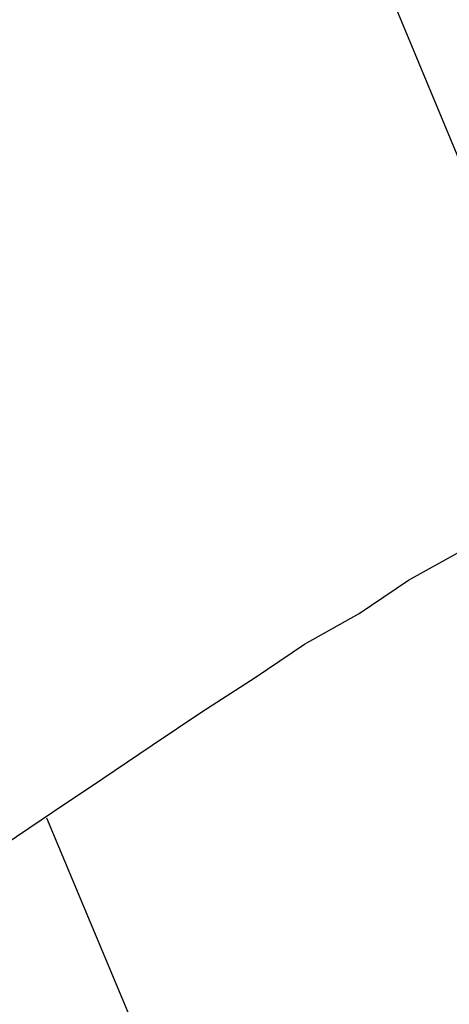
# Model space of a CAD drawing. Extents: x 447045 to 447634, y 442020 to 443192.
# Tile 7 of 82: x 447349.54 to 447354.79, y 442030.39 to 442042.43. Entities that reach past the tile are written whole.
import ezdxf

# ---------------------------------------------------------------- set-up
doc = ezdxf.new("R2010")
doc.units = 0
doc.header["$LTSCALE"] = 2
doc.header["$MEASUREMENT"] = 0
doc.linetypes.add('AUSGEZOGEN', pattern=[0])
for name, color, linetype in [('DB-Bestand', 8, 'CONTINUOUS'), ('DB-Wegböschungen', 15, 'CONTINUOUS'), ('FBRTOP', 250, 'AUSGEZOGEN')]:
    doc.layers.add(name, color=color, linetype=linetype)

msp = doc.modelspace()

# ---------------------------------------------------------------- linework, layer by layer
at = {"layer": 'DB-Bestand', "linetype": 'Continuous'}
msp.add_line((447349.736, 442053.177), (447355.793, 442038.586), dxfattribs=at)
at = {"layer": 'DB-Wegböschungen', "linetype": 'Continuous'}
for p, q in [((447354.294, 442035.577), (447354.961, 442035.951)), ((447353.69, 442035.17), (447354.294, 442035.577)), ((447353.023, 442034.796), (447353.69, 442035.17)), ((447352.419, 442034.389), (447353.023, 442034.796)), ((447351.767, 442033.967), (447352.419, 442034.389)), ((447351.163, 442033.561), (447351.767, 442033.967)), ((447350.56, 442033.154), (447351.163, 442033.561)), ((447349.956, 442032.748), (447350.56, 442033.154)), ((447349.352, 442032.341), (447349.956, 442032.748)), ((447351.644, 442028.443), (447349.876, 442032.669))]:
    msp.add_line(p, q, dxfattribs=at)
at = {"layer": 'FBRTOP', "color": 0}
msp.add_lwpolyline([(447358.947, 442729.413, 0.000005), (447365.209, 442692.439, -0.000003), (447371.47, 442655.466, -0.000003), (447379.818, 442606.167, 0.000003), (447388.166, 442556.869), (447409.037, 442433.624), (447425.734, 442335.028, -0.000003), (447426.43, 442330.92, -0.000001), (447429.908, 442310.379)], format="xyb", dxfattribs=at)
at = {"layer": 'FBRTOP', "color": 0, "const_width": 0.5}
for points in [[(447355.989, 442728.912, 0.000005), (447362.251, 442691.939, -0.000003), (447368.512, 442654.965, -0.000003), (447376.86, 442605.667, 0.000003), (447385.208, 442556.368), (447406.079, 442433.124), (447422.776, 442334.528, -0.000003), (447423.472, 442330.419, -0.000001), (447426.95, 442309.878)], [(447328.383, 442724.238, 0.000005), (447334.644, 442687.263, -0.000003), (447340.906, 442650.289, -0.000003), (447349.254, 442600.991, 0.000003), (447357.602, 442551.694), (447378.473, 442428.448), (447395.17, 442329.852, -0.000003), (447395.865, 442325.744, -0.000001), (447399.344, 442305.204)]]:
    msp.add_lwpolyline(points, format="xyb", dxfattribs=at)

doc.saveas('drawing.dxf')
